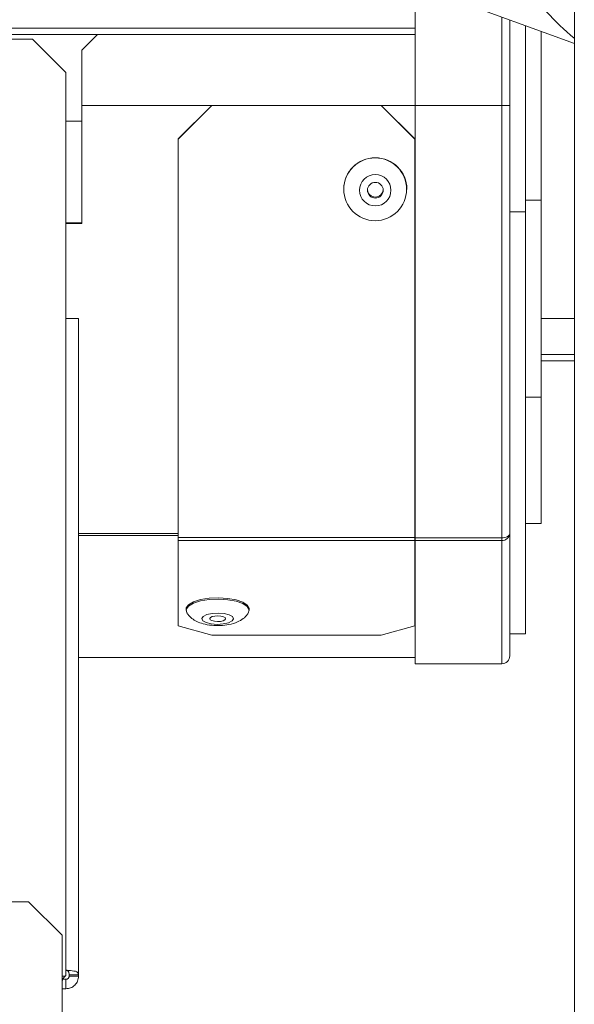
# Model space of a CAD drawing. Header units: millimetres. Extents: x -219 to 1361, y -849 to 661.
# Tile 68 of 73: x 642 to 713, y 392 to 517. Entities that reach past the tile are written whole.
import ezdxf

# ---------------------------------------------------------------- set-up
doc = ezdxf.new("R2010")
doc.units = ezdxf.units.MM

msp = doc.modelspace()

# ---------------------------------------------------------------- linework, layer by layer
at = {"color": 7, "linetype": 'Continuous', "lineweight": 15}
for p, q in [((712.77, 294.18), (712.77, 561.54)), ((712.77, 514.03), (691.77, 521.68)), ((692.57, 506.18), (692.57, 521.38)), ((704.57, 517.02), (704.57, 506.18)), ((706.57, 516.29), (706.57, 492.68)), ((611.45, 515.18), (652.27, 515.18)), ((644.03, 514.58), (612.4, 514.58)), ((648.27, 510.34), (644.03, 514.58)), ((652.27, 515.18), (650.27, 513.18)), ((652.27, 515.18), (692.57, 515.18)), ((708.57, 479.18), (708.57, 515.56)), ((650.27, 506.18), (650.27, 513.18)), ((648.27, 395.82), (648.27, 510.34)), ((650.27, 506.18), (650.27, 491.19)), ((662.52, 501.9), (666.76, 506.18)), ((662.52, 501.94), (666.76, 506.18)), ((666.76, 506.18), (688.28, 506.18)), ((688.28, 506.18), (692.52, 501.9)), ((688.28, 506.18), (692.52, 501.94)), ((692.57, 506.18), (703.57, 506.18)), ((692.57, 451.35), (692.57, 506.18)), ((703.57, 451.35), (703.57, 506.18)), ((703.57, 506.18), (704.57, 506.18)), ((704.57, 506.18), (704.57, 451.88)), ((648.27, 504.18), (650.27, 504.18)), ((662.52, 501.9), (662.52, 501.94)), ((662.52, 451.39), (662.52, 501.9)), ((692.52, 501.9), (692.52, 501.94)), ((692.52, 501.9), (692.52, 451.39)), ((683.52, 495.56), (683.52, 495.54)), ((691.52, 495.54), (691.52, 495.56)), ((708.57, 494.18), (706.57, 494.18)), ((708.57, 469.18), (708.57, 494.18)), ((704.57, 492.68), (706.57, 492.68)), ((706.57, 492.68), (706.57, 439.18)), ((650.27, 491.31), (648.27, 491.31)), ((650.27, 491.19), (648.27, 491.19)), ((648.27, 479.18), (649.87, 479.18)), ((649.87, 395.93), (649.87, 479.18)), ((708.57, 479.18), (712.77, 479.18)), ((708.57, 474.58), (712.77, 474.58)), ((708.57, 473.78), (712.77, 473.78)), ((708.57, 469.18), (706.57, 469.18)), ((708.57, 453.18), (708.57, 469.18)), ((708.57, 453.18), (706.57, 453.18)), ((662.52, 451.39), (692.52, 451.39)), ((662.52, 451.01), (662.52, 451.39)), ((662.52, 451.01), (692.52, 451.01)), ((662.52, 440.21), (662.52, 451.01)), ((692.52, 451.39), (692.52, 451.01)), ((692.52, 451.01), (692.52, 440.21)), ((692.57, 451.35), (703.57, 451.35)), ((692.57, 451.03), (692.57, 451.35)), ((703.57, 451.03), (692.57, 451.03)), ((692.57, 435.38), (692.57, 451.03)), ((703.57, 451.35), (703.57, 451.03)), ((703.57, 435.38), (703.57, 451.03)), ((704.57, 451.88), (704.57, 436.38)), ((663.52, 442.31), (663.52, 442.14)), ((671.52, 442.14), (671.52, 442.31)), ((666.76, 439.01), (662.52, 440.21)), ((692.52, 440.21), (688.28, 439.01)), ((688.28, 439.01), (666.76, 439.01)), ((704.57, 439.18), (706.57, 439.18)), ((653.12, 436.18), (663.77, 436.18)), ((663.77, 436.18), (670.77, 436.18)), ((663.77, 436.18), (663.77, 436.18)), ((663.77, 436.18), (670.77, 436.18)), ((670.77, 436.18), (672.27, 436.18)), ((670.77, 436.18), (670.77, 436.18)), ((672.27, 436.18), (679.27, 436.18)), ((672.27, 436.18), (672.27, 436.18)), ((672.27, 436.18), (679.27, 436.18)), ((679.27, 436.18), (680.77, 436.18)), ((679.27, 436.18), (679.27, 436.18)), ((680.77, 436.18), (687.77, 436.18)), ((680.77, 436.18), (680.77, 436.18)), ((680.77, 436.18), (687.77, 436.18)), ((687.77, 436.18), (692.57, 436.18)), ((687.77, 436.18), (687.77, 436.18)), ((692.57, 435.38), (703.57, 435.38)), ((643.53, 405.2), (386.01, 405.2)), ((647.77, 400.96), (643.53, 405.2)), ((647.77, 390.23), (647.77, 400.96)), ((648.67, 395.93), (649.87, 395.93)), ((648.67, 395.93), (648.67, 395.78)), ((649.87, 395.93), (649.87, 395.78)), ((648.27, 395.38), (647.86, 395.38)), ((648.27, 395.38), (648.27, 394.18)), ((649.87, 395.78), (648.67, 395.78)), ((648.27, 394.18), (647.77, 394.18))]:
    msp.add_line(p, q, dxfattribs=at)
at = {"color": 8, "linetype": 'Continuous', "lineweight": 15}
for p, q in [((703.57, 506.18), (703.57, 517.38)), ((373.77, 515.98), (692.57, 515.98)), ((611.45, 515.17), (652.27, 515.17)), ((650.27, 506.18), (666.76, 506.18)), ((688.28, 506.18), (692.57, 506.18)), ((649.87, 451.9), (662.52, 451.9)), ((649.87, 451.64), (662.52, 451.64)), ((692.52, 451.9), (692.57, 451.9)), ((692.52, 451.64), (692.57, 451.64)), ((648.16, 395.78), (647.77, 395.78))]:
    msp.add_line(p, q, dxfattribs=at)
at = {"color": 7, "linetype": 'Continuous', "lineweight": 15, "flags": 128}
for points in [[(703.57, 451.35), (703.76, 451.36), (703.95, 451.39), (704.12, 451.44), (704.27, 451.51), (704.4, 451.59), (704.49, 451.68), (704.55, 451.78), (704.57, 451.88)], [(667.62, 443.75), (666.44, 443.7), (665.35, 443.52), (664.46, 443.24), (663.83, 442.87), (663.54, 442.46), (663.52, 442.31)], [(667.62, 443.58), (666.44, 443.52), (665.35, 443.35), (664.46, 443.07), (663.83, 442.7), (663.54, 442.28), (663.6, 441.86), (663.64, 441.78)], [(671.52, 442.31), (671.51, 442.38), (671.28, 442.8), (670.71, 443.18), (669.86, 443.48), (668.8, 443.68), (667.62, 443.75)], [(671.4, 441.79), (671.51, 442.21), (671.28, 442.63), (670.71, 443.01), (669.86, 443.31), (668.8, 443.5), (667.62, 443.58)], [(667.57, 441.82), (666.8, 441.77), (666.14, 441.62), (665.69, 441.39), (665.52, 441.12), (665.65, 440.84), (666.07, 440.61), (666.7, 440.44), (667.47, 440.38), (668.23, 440.43), (668.89, 440.58), (669.34, 440.81), (669.52, 441.08), (669.38, 441.36), (668.97, 441.6), (668.33, 441.76), (667.57, 441.82)], [(667.49, 440.74), (667.88, 440.76), (668.21, 440.84), (668.43, 440.95), (668.52, 441.09), (668.45, 441.23), (668.24, 441.35), (667.92, 441.43), (667.54, 441.46), (667.16, 441.44), (666.83, 441.36), (666.6, 441.25), (666.52, 441.11), (666.58, 440.97), (666.79, 440.85), (667.11, 440.77), (667.49, 440.74)]]:
    msp.add_lwpolyline(points, dxfattribs=at)
at = {"color": 7, "linetype": 'Continuous', "lineweight": 15}
for centre, radius in [((687.5, 495.55), 3.98), ((687.51, 495.43), 1.99), ((687.52, 495.43), 0.996)]:
    msp.add_circle(centre, radius, dxfattribs=at)
for centre, radius, start, end in [((732.77, 539.18), 31.61, 213.0638, 230.7446), ((687.52, 495.55), 4, 0.2224, 179.7776), ((687.52, 495.57), 1, 184.0726, 355.9274), ((703.64, 451.96), 0.934, 265.7181, 354.955), ((703.57, 436.38), 1, 270, 0), ((648.82, 394.43), 1.5, 111.5102, 115.8419)]:
    msp.add_arc(centre, radius, start, end, dxfattribs=at)
for points, knots in [([(663.67, 441.77), (663.7, 441.73), (663.84, 441.47), (664.25, 441.12), (664.89, 440.71), (665.72, 440.42), (666.73, 440.24), (667.87, 440.2), (669, 440.34), (669.97, 440.62), (670.74, 441.08), (671.2, 441.46), (671.35, 441.74), (671.37, 441.78)], [0, 0, 0, 0, 0.015051, 0.099299, 0.187345, 0.289631, 0.414637, 0.536572, 0.659199, 0.794207, 0.893296, 0.985688, 1, 1, 1, 1]), ([(649.87, 436.18), (650.33, 436.18), (651.42, 436.18), (652.5, 436.18), (653.12, 436.18)], [0, 0, 0, 0, 0.430231, 1, 1, 1, 1]), ([(649.87, 395.93), (649.85, 396.02), (649.82, 396.16), (649.61, 396.37), (649.3, 396.42), (648.82, 396.48), (648.47, 396.51), (648.27, 396.52)], [0, 0, 0, 0, 0.236031, 0.372313, 0.592162, 0.77273, 1, 1, 1, 1]), ([(648.67, 395.93), (648.66, 396.02), (648.66, 396.15), (648.62, 396.31), (648.57, 396.39), (648.51, 396.43), (648.41, 396.48), (648.32, 396.51), (648.27, 396.52)], [0, 0, 0, 0, 0.333183, 0.504812, 0.584761, 0.692505, 0.830569, 1, 1, 1, 1]), ([(648.16, 395.78), (648.06, 395.65), (647.89, 395.45), (647.8, 395.24), (647.77, 395.15)], [0, 0, 0, 0, 0.601095, 1, 1, 1, 1]), ([(648.27, 395.38), (648.29, 395.38), (648.34, 395.38), (648.42, 395.4), (648.49, 395.44), (648.55, 395.49), (648.6, 395.55), (648.64, 395.62), (648.66, 395.7), (648.67, 395.75), (648.67, 395.78)], [0, 0, 0, 0, 0.124028, 0.241803, 0.3565558, 0.4717636, 0.5908157, 0.7168895, 0.8525683, 1, 1, 1, 1]), ([(648.27, 394.18), (648.47, 394.2), (648.88, 394.24), (649.33, 394.55), (649.6, 394.87), (649.75, 395.15), (649.85, 395.46), (649.86, 395.67), (649.87, 395.78)], [0, 0, 0, 0, 0.2436547, 0.4898567, 0.6151427, 0.7417803, 0.8699997, 1, 1, 1, 1])]:
    msp.add_open_spline(points, degree=3, knots=knots, dxfattribs=at)

doc.saveas('drawing.dxf')
